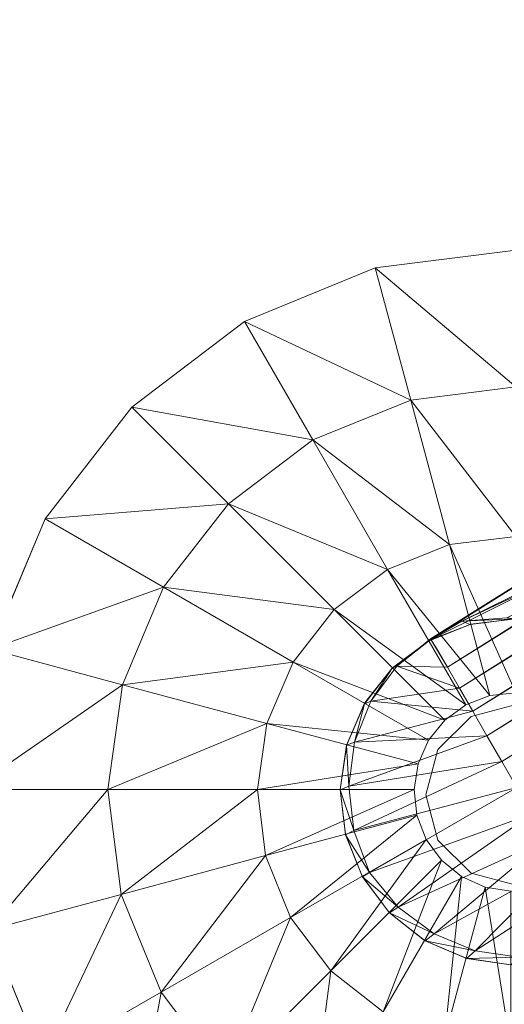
# Model space of a CAD drawing. Header units: inches. Extents: x 813 to 1305, y 19 to 194.
# Tile 35 of 256: x 1203.48 to 1204.71, y 28.44 to 30.94. Entities that reach past the tile are written whole.
import ezdxf

# ---------------------------------------------------------------- set-up
doc = ezdxf.new("R2010")
doc.units = ezdxf.units.IN
doc.header["$MEASUREMENT"] = 0
for name, color, linetype, true_color in [('CET color Grey80', 7, 'Continuous', 0xcbcdcc), ('CET color Grey98', 7, 'Continuous', 0xfafafa), ('CET color NavajoWhite4', 7, 'Continuous', 0x81775f)]:
    doc.layers.add(name, color=color, linetype=linetype, true_color=true_color)
doc.layers.add('CET Default', color=7, linetype='Continuous')

# ---------------------------------------------------------------- blocks, each defined once
blk = doc.blocks.new('*C253')
at = {"layer": 'CET color Grey80', "linetype": 'Continuous', "lineweight": 0}
for points, invisible_edges in [([(48.7835, 3.4286, 0.1937), (48.7835, 3.4286, 0.3159), (48.7382, 3.7852, 0.3159), (48.7835, 3.4286, 0.1937)], 4), ([(48.7835, 3.4286, 0.1937), (48.7382, 3.7852, 0.3159), (48.7382, 3.7852, 0.1937), (48.7835, 3.4286, 0.1937)], 9), ([(49.6757, 3.7852, 1.5034), (49.8633, 3.7852, 1.5034), (49.8702, 3.7197, 1.5034), (49.6757, 3.7852, 1.5034)], 13), ([(49.6757, 3.7852, 1.5034), (49.8702, 3.7197, 1.5034), (49.6891, 3.6712, 1.5034), (49.6757, 3.7852, 1.5034)], 11), ([(49.8702, 3.7197, 0.6909), (49.8702, 3.7197, 1.5034), (49.8633, 3.7852, 1.5034), (49.8702, 3.7197, 0.6909)], 4), ([(49.8702, 3.7197, 0.6909), (49.8633, 3.7852, 1.5034), (49.8633, 3.7852, 0.6909), (49.8702, 3.7197, 0.6909)], 9), ([(50.5382, 3.6591, 1.5034), (50.3571, 3.7076, 1.5034), (50.3673, 3.7726, 1.5034), (50.5382, 3.6591, 1.5034)], 13), ([(50.3673, 3.7726, 0.6909), (50.3673, 3.7726, 1.5034), (50.3571, 3.7076, 1.5034), (50.3673, 3.7726, 0.6909)], 4), ([(50.3673, 3.7726, 0.6909), (50.3571, 3.7076, 1.5034), (50.3571, 3.7076, 0.6909), (50.3673, 3.7726, 0.6909)], 9), ([(50.5382, 3.6591, 1.5034), (50.3673, 3.7726, 1.5034), (50.5548, 3.7726, 1.5034), (50.5382, 3.6591, 1.5034)], 11), ([(49.6891, 3.6712, 1.5034), (49.8702, 3.7197, 1.5034), (49.8939, 3.6583, 1.5034), (49.6891, 3.6712, 1.5034)], 13), ([(49.8939, 3.6583, 0.6909), (49.8939, 3.6583, 1.5034), (49.8702, 3.7197, 1.5034), (49.8939, 3.6583, 0.6909)], 4), ([(49.8939, 3.6583, 0.6909), (49.8702, 3.7197, 1.5034), (49.8702, 3.7197, 0.6909), (49.8939, 3.6583, 0.6909)], 9), ([(50.4928, 3.5537, 1.5034), (50.3304, 3.6475, 1.5034), (50.3571, 3.7076, 1.5034), (50.4928, 3.5537, 1.5034)], 13), ([(50.3571, 3.7076, 0.6909), (50.3571, 3.7076, 1.5034), (50.3304, 3.6475, 1.5034), (50.3571, 3.7076, 0.6909)], 4), ([(50.3571, 3.7076, 0.6909), (50.3304, 3.6475, 1.5034), (50.3304, 3.6475, 0.6909), (50.3571, 3.7076, 0.6909)], 9), ([(50.4928, 3.5537, 1.5034), (50.3571, 3.7076, 1.5034), (50.5382, 3.6591, 1.5034), (50.4928, 3.5537, 1.5034)], 11), ([(49.6891, 3.6712, 1.5034), (49.8939, 3.6583, 1.5034), (49.7315, 3.5646, 1.5034), (49.6891, 3.6712, 1.5034)], 11), ([(49.7315, 3.5646, 1.5034), (49.8939, 3.6583, 1.5034), (49.9326, 3.6051, 1.5034), (49.7315, 3.5646, 1.5034)], 13), ([(49.9326, 3.6051, 0.6909), (49.9326, 3.6051, 1.5034), (49.8939, 3.6583, 1.5034), (49.9326, 3.6051, 0.6909)], 4), ([(49.9326, 3.6051, 0.6909), (49.8939, 3.6583, 1.5034), (49.8939, 3.6583, 0.6909), (49.9326, 3.6051, 0.6909)], 9), ([(50.4216, 3.4637, 1.5034), (50.289, 3.5963, 1.5034), (50.3304, 3.6475, 1.5034), (50.4216, 3.4637, 1.5034)], 13), ([(50.3304, 3.6475, 0.6909), (50.3304, 3.6475, 1.5034), (50.289, 3.5963, 1.5034), (50.3304, 3.6475, 0.6909)], 4), ([(50.3304, 3.6475, 0.6909), (50.289, 3.5963, 1.5034), (50.289, 3.5963, 0.6909), (50.3304, 3.6475, 0.6909)], 9), ([(50.4216, 3.4637, 1.5034), (50.3304, 3.6475, 1.5034), (50.4928, 3.5537, 1.5034), (50.4216, 3.4637, 1.5034)], 11), ([(49.7315, 3.5646, 1.5034), (49.9326, 3.6051, 1.5034), (49.8001, 3.4725, 1.5034), (49.7315, 3.5646, 1.5034)], 11), ([(49.8001, 3.4725, 1.5034), (49.9326, 3.6051, 1.5034), (49.9838, 3.5638, 1.5034), (49.8001, 3.4725, 1.5034)], 13), ([(49.9838, 3.5638, 0.6909), (49.9838, 3.5638, 1.5034), (49.9326, 3.6051, 1.5034), (49.9838, 3.5638, 0.6909)], 4), ([(49.9838, 3.5638, 0.6909), (49.9326, 3.6051, 1.5034), (49.9326, 3.6051, 0.6909), (49.9838, 3.5638, 0.6909)], 9), ([(50.3296, 3.3951, 1.5034), (50.2359, 3.5575, 1.5034), (50.289, 3.5963, 1.5034), (50.3296, 3.3951, 1.5034)], 13), ([(50.289, 3.5963, 0.6909), (50.289, 3.5963, 1.5034), (50.2359, 3.5575, 1.5034), (50.289, 3.5963, 0.6909)], 4), ([(50.289, 3.5963, 0.6909), (50.2359, 3.5575, 1.5034), (50.2359, 3.5575, 0.6909), (50.289, 3.5963, 0.6909)], 9), ([(50.3296, 3.3951, 1.5034), (50.289, 3.5963, 1.5034), (50.4216, 3.4637, 1.5034), (50.3296, 3.3951, 1.5034)], 11), ([(49.8001, 3.4725, 1.5034), (49.9838, 3.5638, 1.5034), (49.8901, 3.4014, 1.5034), (49.8001, 3.4725, 1.5034)], 11), ([(49.8901, 3.4014, 1.5034), (49.9838, 3.5638, 1.5034), (50.044, 3.5371, 1.5034), (49.8901, 3.4014, 1.5034)], 13), ([(50.044, 3.5371, 0.6909), (50.044, 3.5371, 1.5034), (49.9838, 3.5638, 1.5034), (50.044, 3.5371, 0.6909)], 4), ([(50.044, 3.5371, 0.6909), (49.9838, 3.5638, 1.5034), (49.9838, 3.5638, 0.6909), (50.044, 3.5371, 0.6909)], 9), ([(50.223, 3.3527, 1.5034), (50.1744, 3.5339, 1.5034), (50.2359, 3.5575, 1.5034), (50.223, 3.3527, 1.5034)], 13), ([(50.2359, 3.5575, 0.6909), (50.2359, 3.5575, 1.5034), (50.1744, 3.5339, 1.5034), (50.2359, 3.5575, 0.6909)], 4), ([(50.2359, 3.5575, 0.6909), (50.1744, 3.5339, 1.5034), (50.1744, 3.5339, 0.6909), (50.2359, 3.5575, 0.6909)], 9), ([(50.223, 3.3527, 1.5034), (50.2359, 3.5575, 1.5034), (50.3296, 3.3951, 1.5034), (50.223, 3.3527, 1.5034)], 11), ([(49.8901, 3.4014, 1.5034), (50.044, 3.5371, 1.5034), (49.9955, 3.356, 1.5034), (49.8901, 3.4014, 1.5034)], 11), ([(49.9955, 3.356, 1.5034), (50.044, 3.5371, 1.5034), (50.109, 3.5269, 1.5034), (49.9955, 3.356, 1.5034)], 13), ([(50.109, 3.5269, 0.6909), (50.109, 3.5269, 1.5034), (50.044, 3.5371, 1.5034), (50.109, 3.5269, 0.6909)], 4), ([(50.109, 3.5269, 0.6909), (50.044, 3.5371, 1.5034), (50.044, 3.5371, 0.6909), (50.109, 3.5269, 0.6909)], 9), ([(50.109, 3.3394, 1.5034), (50.109, 3.5269, 1.5034), (50.1744, 3.5339, 1.5034), (50.109, 3.3394, 1.5034)], 13), ([(50.109, 3.3394, 1.5034), (50.1744, 3.5339, 1.5034), (50.223, 3.3527, 1.5034), (50.109, 3.3394, 1.5034)], 11), ([(50.1744, 3.5339, 0.6909), (50.1744, 3.5339, 1.5034), (50.109, 3.5269, 1.5034), (50.1744, 3.5339, 0.6909)], 4), ([(50.1744, 3.5339, 0.6909), (50.109, 3.5269, 1.5034), (50.109, 3.5269, 0.6909), (50.1744, 3.5339, 0.6909)], 9), ([(49.9955, 3.356, 1.5034), (50.109, 3.5269, 1.5034), (50.109, 3.3394, 1.5034), (49.9955, 3.356, 1.5034)], 11), ([(49.1371, 2.8096, 0.1937), (49.1371, 2.8096, 0.3159), (48.9196, 3.0958, 0.3159), (49.1371, 2.8096, 0.1937)], 4), ([(49.1371, 2.8096, 0.1937), (48.9196, 3.0958, 0.3159), (48.9196, 3.0958, 0.1937), (49.1371, 2.8096, 0.1937)], 9), ([(49.4213, 2.5895, 0.1937), (49.4213, 2.5895, 0.3159), (49.1371, 2.8096, 0.3159), (49.4213, 2.5895, 0.1937)], 4), ([(49.4213, 2.5895, 0.1937), (49.1371, 2.8096, 0.3159), (49.1371, 2.8096, 0.1937), (49.4213, 2.5895, 0.1937)], 9), ([(49.7528, 2.4504, 0.1937), (49.7528, 2.4504, 0.3159), (49.4213, 2.5895, 0.3159), (49.7528, 2.4504, 0.1937)], 4), ([(49.7528, 2.4504, 0.1937), (49.4213, 2.5895, 0.3159), (49.4213, 2.5895, 0.1937), (49.7528, 2.4504, 0.1937)], 9), ([(50.7983, 2.5832, 0.1937), (50.7983, 2.5832, 0.3159), (50.4656, 2.4472, 0.3159), (50.7983, 2.5832, 0.1937)], 4), ([(50.7983, 2.5832, 0.1937), (50.4656, 2.4472, 0.3159), (50.4656, 2.4472, 0.1937), (50.7983, 2.5832, 0.1937)], 9)]:
    blk.add_3dface(points, dxfattribs=dict(at, invisible_edges=invisible_edges))
for points in [[(48.7835, 3.4286, 0.3159), (49.0858, 3.7852, 0.515), (48.7382, 3.7852, 0.3159), (48.7835, 3.4286, 0.3159)], [(48.7835, 3.4286, 0.3159), (49.1192, 3.5185, 0.515), (49.0858, 3.7852, 0.515), (48.7835, 3.4286, 0.3159)], [(49.1192, 3.5185, 0.515), (49.4657, 3.7852, 0.6417), (49.0858, 3.7852, 0.515), (49.1192, 3.5185, 0.515)], [(49.1192, 3.5185, 0.515), (49.4863, 3.6168, 0.6417), (49.4657, 3.7852, 0.6417), (49.1192, 3.5185, 0.515)], [(49.4863, 3.6168, 0.6417), (49.8633, 3.7852, 0.6909), (49.4657, 3.7852, 0.6417), (49.4863, 3.6168, 0.6417)], [(49.4863, 3.6168, 0.6417), (49.8702, 3.7197, 0.6909), (49.8633, 3.7852, 0.6909), (49.4863, 3.6168, 0.6417)], [(49.6757, 3.7837, 3.6287), (49.6757, 3.7852, 1.5034), (49.6891, 3.6712, 1.5034), (49.6757, 3.7837, 3.6287)], [(49.6757, 3.7837, 3.6287), (49.6891, 3.6712, 1.5034), (49.6895, 3.6698, 3.6287), (49.6757, 3.7837, 3.6287)], [(50.7648, 3.7726, 0.6417), (50.3673, 3.7726, 0.6909), (50.3571, 3.7076, 0.6909), (50.7648, 3.7726, 0.6417)], [(50.7648, 3.7726, 0.6417), (50.3571, 3.7076, 0.6909), (50.741, 3.6047, 0.6417), (50.7648, 3.7726, 0.6417)], [(50.5386, 3.6605, 3.6287), (50.5382, 3.6591, 1.5034), (50.5548, 3.7726, 1.5034), (50.5386, 3.6605, 3.6287)], [(50.5386, 3.6605, 3.6287), (50.5548, 3.7726, 1.5034), (50.5548, 3.7741, 3.6287), (50.5386, 3.6605, 3.6287)], [(49.5496, 3.4596, 0.6417), (49.8702, 3.7197, 0.6909), (49.4863, 3.6168, 0.6417), (49.5496, 3.4596, 0.6417)], [(49.5496, 3.4596, 0.6417), (49.8939, 3.6583, 0.6909), (49.8702, 3.7197, 0.6909), (49.5496, 3.4596, 0.6417)], [(50.741, 3.6047, 0.6417), (50.3571, 3.7076, 0.6909), (50.3304, 3.6475, 0.6909), (50.741, 3.6047, 0.6417)], [(49.6516, 3.3241, 0.6417), (49.8939, 3.6583, 0.6909), (49.5496, 3.4596, 0.6417), (49.6516, 3.3241, 0.6417)], [(49.6516, 3.3241, 0.6417), (49.9326, 3.6051, 0.6909), (49.8939, 3.6583, 0.6909), (49.6516, 3.3241, 0.6417)], [(49.6895, 3.6698, 3.6287), (49.6891, 3.6712, 1.5034), (49.7315, 3.5646, 1.5034), (49.6895, 3.6698, 3.6287)], [(49.6895, 3.6698, 3.6287), (49.7315, 3.5646, 1.5034), (49.7322, 3.5633, 3.6287), (49.6895, 3.6698, 3.6287)], [(50.4935, 3.5549, 3.6287), (50.4928, 3.5537, 1.5034), (50.5382, 3.6591, 1.5034), (50.4935, 3.5549, 3.6287)], [(50.4935, 3.5549, 3.6287), (50.5382, 3.6591, 1.5034), (50.5386, 3.6605, 3.6287), (50.4935, 3.5549, 3.6287)], [(50.6746, 3.4487, 0.6417), (50.3304, 3.6475, 0.6909), (50.289, 3.5963, 0.6909), (50.6746, 3.4487, 0.6417)], [(50.741, 3.6047, 0.6417), (50.3304, 3.6475, 0.6909), (50.6746, 3.4487, 0.6417), (50.741, 3.6047, 0.6417)], [(49.2206, 3.2696, 0.515), (49.4863, 3.6168, 0.6417), (49.1192, 3.5185, 0.515), (49.2206, 3.2696, 0.515)], [(49.2206, 3.2696, 0.515), (49.5496, 3.4596, 0.6417), (49.4863, 3.6168, 0.6417), (49.2206, 3.2696, 0.515)], [(49.7851, 3.2195, 0.6417), (49.9326, 3.6051, 0.6909), (49.6516, 3.3241, 0.6417), (49.7851, 3.2195, 0.6417)], [(49.7851, 3.2195, 0.6417), (49.9838, 3.5638, 0.6909), (49.9326, 3.6051, 0.6909), (49.7851, 3.2195, 0.6417)], [(50.5701, 3.3152, 0.6417), (50.289, 3.5963, 0.6909), (50.2359, 3.5575, 0.6909), (50.5701, 3.3152, 0.6417)], [(50.6746, 3.4487, 0.6417), (50.289, 3.5963, 0.6909), (50.5701, 3.3152, 0.6417), (50.6746, 3.4487, 0.6417)], [(49.7322, 3.5633, 3.6287), (49.7315, 3.5646, 1.5034), (49.8001, 3.4725, 1.5034), (49.7322, 3.5633, 3.6287)], [(49.7322, 3.5633, 3.6287), (49.8001, 3.4725, 1.5034), (49.801, 3.4715, 3.6287), (49.7322, 3.5633, 3.6287)], [(49.9411, 3.1531, 0.6417), (49.9838, 3.5638, 0.6909), (49.7851, 3.2195, 0.6417), (49.9411, 3.1531, 0.6417)], [(49.9411, 3.1531, 0.6417), (50.044, 3.5371, 0.6909), (49.9838, 3.5638, 0.6909), (49.9411, 3.1531, 0.6417)], [(50.4346, 3.2133, 0.6417), (50.2359, 3.5575, 0.6909), (50.1744, 3.5339, 0.6909), (50.4346, 3.2133, 0.6417)], [(50.5701, 3.3152, 0.6417), (50.2359, 3.5575, 0.6909), (50.4346, 3.2133, 0.6417), (50.5701, 3.3152, 0.6417)], [(50.4226, 3.4647, 3.6287), (50.4216, 3.4637, 1.5034), (50.4928, 3.5537, 1.5034), (50.4226, 3.4647, 3.6287)], [(50.4226, 3.4647, 3.6287), (50.4928, 3.5537, 1.5034), (50.4935, 3.5549, 3.6287), (50.4226, 3.4647, 3.6287)], [(50.109, 3.1294, 0.6417), (50.044, 3.5371, 0.6909), (49.9411, 3.1531, 0.6417), (50.109, 3.1294, 0.6417)], [(50.109, 3.1294, 0.6417), (50.109, 3.5269, 0.6909), (50.044, 3.5371, 0.6909), (50.109, 3.1294, 0.6417)], [(50.2773, 3.1499, 0.6417), (50.1744, 3.5339, 0.6909), (50.109, 3.5269, 0.6909), (50.2773, 3.1499, 0.6417)], [(50.4346, 3.2133, 0.6417), (50.1744, 3.5339, 0.6909), (50.2773, 3.1499, 0.6417), (50.4346, 3.2133, 0.6417)], [(48.9196, 3.0958, 0.3159), (49.1192, 3.5185, 0.515), (48.7835, 3.4286, 0.3159), (48.9196, 3.0958, 0.3159)], [(48.9196, 3.0958, 0.3159), (49.2206, 3.2696, 0.515), (49.1192, 3.5185, 0.515), (48.9196, 3.0958, 0.3159)], [(50.2773, 3.1499, 0.6417), (50.109, 3.5269, 0.6909), (50.109, 3.1294, 0.6417), (50.2773, 3.1499, 0.6417)], [(49.3829, 3.0554, 0.515), (49.5496, 3.4596, 0.6417), (49.2206, 3.2696, 0.515), (49.3829, 3.0554, 0.515)], [(49.3829, 3.0554, 0.515), (49.6516, 3.3241, 0.6417), (49.5496, 3.4596, 0.6417), (49.3829, 3.0554, 0.515)], [(49.801, 3.4715, 3.6287), (49.8001, 3.4725, 1.5034), (49.8901, 3.4014, 1.5034), (49.801, 3.4715, 3.6287)], [(49.801, 3.4715, 3.6287), (49.8901, 3.4014, 1.5034), (49.8913, 3.4007, 3.6287), (49.801, 3.4715, 3.6287)], [(50.3308, 3.3958, 3.6287), (50.3296, 3.3951, 1.5034), (50.4216, 3.4637, 1.5034), (50.3308, 3.3958, 3.6287)], [(50.3308, 3.3958, 3.6287), (50.4216, 3.4637, 1.5034), (50.4226, 3.4647, 3.6287), (50.3308, 3.3958, 3.6287)], [(48.9196, 3.0958, 0.1937), (48.9196, 3.0958, 0.3159), (48.7835, 3.4286, 0.3159), (48.9196, 3.0958, 0.1937)], [(48.9196, 3.0958, 0.1937), (48.7835, 3.4286, 0.3159), (48.7835, 3.4286, 0.1937), (48.9196, 3.0958, 0.1937)], [(51.0037, 3.2587, 0.515), (50.6746, 3.4487, 0.6417), (50.5701, 3.3152, 0.6417), (51.0037, 3.2587, 0.515)], [(49.8913, 3.4007, 3.6287), (49.8901, 3.4014, 1.5034), (49.9955, 3.356, 1.5034), (49.8913, 3.4007, 3.6287)], [(49.8913, 3.4007, 3.6287), (49.9955, 3.356, 1.5034), (49.9968, 3.3556, 3.6287), (49.8913, 3.4007, 3.6287)], [(50.2243, 3.3531, 3.6287), (50.223, 3.3527, 1.5034), (50.3296, 3.3951, 1.5034), (50.2243, 3.3531, 3.6287)], [(50.2243, 3.3531, 3.6287), (50.3296, 3.3951, 1.5034), (50.3308, 3.3958, 3.6287), (50.2243, 3.3531, 3.6287)], [(49.9968, 3.3556, 3.6287), (49.9955, 3.356, 1.5034), (50.109, 3.3394, 1.5034), (49.9968, 3.3556, 3.6287)], [(49.9968, 3.3556, 3.6287), (50.109, 3.3394, 1.5034), (50.1104, 3.3394, 3.6287), (49.9968, 3.3556, 3.6287)], [(50.1104, 3.3394, 3.6287), (50.109, 3.3394, 1.5034), (50.223, 3.3527, 1.5034), (50.1104, 3.3394, 3.6287)], [(50.1104, 3.3394, 3.6287), (50.223, 3.3527, 1.5034), (50.2243, 3.3531, 3.6287), (50.1104, 3.3394, 3.6287)], [(49.5951, 2.8905, 0.515), (49.6516, 3.3241, 0.6417), (49.3829, 3.0554, 0.515), (49.5951, 2.8905, 0.515)], [(49.5951, 2.8905, 0.515), (49.7851, 3.2195, 0.6417), (49.6516, 3.3241, 0.6417), (49.5951, 2.8905, 0.515)], [(50.8388, 3.0465, 0.515), (50.5701, 3.3152, 0.6417), (50.4346, 3.2133, 0.6417), (50.8388, 3.0465, 0.515)], [(51.0037, 3.2587, 0.515), (50.5701, 3.3152, 0.6417), (50.8388, 3.0465, 0.515), (51.0037, 3.2587, 0.515)], [(49.1371, 2.8096, 0.3159), (49.2206, 3.2696, 0.515), (48.9196, 3.0958, 0.3159), (49.1371, 2.8096, 0.3159)], [(49.1371, 2.8096, 0.3159), (49.3829, 3.0554, 0.515), (49.2206, 3.2696, 0.515), (49.1371, 2.8096, 0.3159)], [(49.8428, 2.7861, 0.515), (49.7851, 3.2195, 0.6417), (49.5951, 2.8905, 0.515), (49.8428, 2.7861, 0.515)], [(49.8428, 2.7861, 0.515), (49.9411, 3.1531, 0.6417), (49.7851, 3.2195, 0.6417), (49.8428, 2.7861, 0.515)], [(50.6246, 2.8842, 0.515), (50.4346, 3.2133, 0.6417), (50.2773, 3.1499, 0.6417), (50.6246, 2.8842, 0.515)], [(50.8388, 3.0465, 0.515), (50.4346, 3.2133, 0.6417), (50.6246, 2.8842, 0.515), (50.8388, 3.0465, 0.515)], [(50.109, 2.7494, 0.515), (49.9411, 3.1531, 0.6417), (49.8428, 2.7861, 0.515), (50.109, 2.7494, 0.515)], [(50.109, 2.7494, 0.515), (50.109, 3.1294, 0.6417), (49.9411, 3.1531, 0.6417), (50.109, 2.7494, 0.515)], [(50.3757, 2.7829, 0.515), (50.2773, 3.1499, 0.6417), (50.109, 3.1294, 0.6417), (50.3757, 2.7829, 0.515)], [(50.3757, 2.7829, 0.515), (50.109, 3.1294, 0.6417), (50.109, 2.7494, 0.515), (50.3757, 2.7829, 0.515)], [(50.6246, 2.8842, 0.515), (50.2773, 3.1499, 0.6417), (50.3757, 2.7829, 0.515), (50.6246, 2.8842, 0.515)], [(49.4213, 2.5895, 0.3159), (49.3829, 3.0554, 0.515), (49.1371, 2.8096, 0.3159), (49.4213, 2.5895, 0.3159)], [(49.4213, 2.5895, 0.3159), (49.5951, 2.8905, 0.515), (49.3829, 3.0554, 0.515), (49.4213, 2.5895, 0.3159)], [(51.0845, 2.8008, 0.3159), (50.8388, 3.0465, 0.515), (50.6246, 2.8842, 0.515), (51.0845, 2.8008, 0.3159)], [(49.7528, 2.4504, 0.3159), (49.5951, 2.8905, 0.515), (49.4213, 2.5895, 0.3159), (49.7528, 2.4504, 0.3159)], [(49.7528, 2.4504, 0.3159), (49.8428, 2.7861, 0.515), (49.5951, 2.8905, 0.515), (49.7528, 2.4504, 0.3159)], [(50.7983, 2.5832, 0.3159), (50.6246, 2.8842, 0.515), (50.3757, 2.7829, 0.515), (50.7983, 2.5832, 0.3159)], [(51.0845, 2.8008, 0.3159), (50.6246, 2.8842, 0.515), (50.7983, 2.5832, 0.3159), (51.0845, 2.8008, 0.3159)], [(50.109, 2.4019, 0.3159), (49.8428, 2.7861, 0.515), (49.7528, 2.4504, 0.3159), (50.109, 2.4019, 0.3159)], [(50.109, 2.4019, 0.3159), (50.109, 2.7494, 0.515), (49.8428, 2.7861, 0.515), (50.109, 2.4019, 0.3159)], [(50.4656, 2.4472, 0.3159), (50.3757, 2.7829, 0.515), (50.109, 2.7494, 0.515), (50.4656, 2.4472, 0.3159)], [(50.7983, 2.5832, 0.3159), (50.3757, 2.7829, 0.515), (50.4656, 2.4472, 0.3159), (50.7983, 2.5832, 0.3159)], [(50.4656, 2.4472, 0.3159), (50.109, 2.7494, 0.515), (50.109, 2.4019, 0.3159), (50.4656, 2.4472, 0.3159)]]:
    blk.add_3dface(points, dxfattribs=at)
at = {"layer": 'CET color Grey98', "linetype": 'Continuous', "lineweight": 0}
for points, invisible_edges in [([(0.625, 0.625, 29), (59.055, 0.625, 29), (59.055, 29.055, 29), (0.625, 0.625, 29)], 4), ([(0.625, 0.625, 29), (59.055, 29.055, 29), (0.625, 29.055, 29), (0.625, 0.625, 29)], 9), ([(49.8927, 3.7868, 2.6287), (49.9235, 3.6718, 2.6287), (49.9235, 3.6718, 3.6287), (49.8927, 3.7868, 2.6287)], 4), ([(49.8927, 3.7868, 2.6287), (49.9235, 3.6718, 3.6287), (49.8927, 3.7868, 3.6287), (49.8927, 3.7868, 2.6287)], 9), ([(50.3219, 3.6718, 2.6287), (50.3527, 3.7868, 2.6287), (50.3527, 3.7868, 3.6287), (50.3219, 3.6718, 2.6287)], 4), ([(50.3219, 3.6718, 2.6287), (50.3527, 3.7868, 3.6287), (50.3219, 3.6718, 3.6287), (50.3219, 3.6718, 2.6287)], 9), ([(49.9235, 3.6718, 2.6287), (50.0077, 3.5876, 2.6287), (50.0077, 3.5876, 3.6287), (49.9235, 3.6718, 2.6287)], 4), ([(49.9235, 3.6718, 2.6287), (50.0077, 3.5876, 3.6287), (49.9235, 3.6718, 3.6287), (49.9235, 3.6718, 2.6287)], 9), ([(50.2377, 3.5876, 2.6287), (50.3219, 3.6718, 2.6287), (50.3219, 3.6718, 3.6287), (50.2377, 3.5876, 2.6287)], 4), ([(50.2377, 3.5876, 2.6287), (50.3219, 3.6718, 3.6287), (50.2377, 3.5876, 3.6287), (50.2377, 3.5876, 2.6287)], 9), ([(50.0077, 3.5876, 2.6287), (50.1227, 3.5568, 2.6287), (50.1227, 3.5568, 3.6287), (50.0077, 3.5876, 2.6287)], 4), ([(50.0077, 3.5876, 2.6287), (50.1227, 3.5568, 3.6287), (50.0077, 3.5876, 3.6287), (50.0077, 3.5876, 2.6287)], 9), ([(50.1227, 3.5568, 2.6287), (50.2377, 3.5876, 2.6287), (50.2377, 3.5876, 3.6287), (50.1227, 3.5568, 2.6287)], 4), ([(50.1227, 3.5568, 2.6287), (50.2377, 3.5876, 3.6287), (50.1227, 3.5568, 3.6287), (50.1227, 3.5568, 2.6287)], 9)]:
    blk.add_3dface(points, dxfattribs=dict(at, invisible_edges=invisible_edges))
for points in [[(49.7294, 3.566, 4.2286), (44.3252, 12.1816, 13.2674), (43.492, 13.4237, 11.5928), (49.7294, 3.566, 4.2286)], [(43.492, 13.4237, 11.5928), (48.7207, 5.5945, 5.3689), (49.7294, 3.566, 4.2286), (43.492, 13.4237, 11.5928)], [(50.0377, 3.7499, 5.148), (44.6926, 12.3937, 13.4549), (44.6243, 12.3542, 13.4476), (50.0377, 3.7499, 5.148)], [(50.0377, 3.7499, 5.148), (50.1042, 3.7883, 5.1536), (44.6926, 12.3937, 13.4549), (50.0377, 3.7499, 5.148)], [(49.9726, 3.7123, 5.1315), (44.6243, 12.3542, 13.4476), (44.5573, 12.3156, 13.4302), (49.9726, 3.7123, 5.1315)], [(49.9726, 3.7123, 5.1315), (50.0377, 3.7499, 5.148), (44.6243, 12.3542, 13.4476), (49.9726, 3.7123, 5.1315)], [(49.9101, 3.6763, 5.1044), (44.5573, 12.3156, 13.4302), (44.4929, 12.2784, 13.4029), (49.9101, 3.6763, 5.1044)], [(49.9101, 3.6763, 5.1044), (49.9726, 3.7123, 5.1315), (44.5573, 12.3156, 13.4302), (49.9101, 3.6763, 5.1044)], [(49.8517, 3.6426, 5.0673), (44.4929, 12.2784, 13.4029), (44.4321, 12.2432, 13.3663), (49.8517, 3.6426, 5.0673)], [(49.8517, 3.6426, 5.0673), (49.9101, 3.6763, 5.1044), (44.4929, 12.2784, 13.4029), (49.8517, 3.6426, 5.0673)], [(49.7985, 3.6118, 5.0208), (44.4321, 12.2432, 13.3663), (44.3759, 12.2108, 13.3208), (49.7985, 3.6118, 5.0208)], [(49.7985, 3.6118, 5.0208), (49.8517, 3.6426, 5.0673), (44.4321, 12.2432, 13.3663), (49.7985, 3.6118, 5.0208)], [(49.7261, 3.5691, 4.9361), (44.3759, 12.2108, 13.3208), (44.3252, 12.1816, 13.2674), (49.7261, 3.5691, 4.9361)], [(49.7261, 3.5691, 4.9361), (49.7985, 3.6118, 5.0208), (44.3759, 12.2108, 13.3208), (49.7261, 3.5691, 4.9361)], [(49.7294, 3.566, 4.2286), (49.7261, 3.5691, 4.9361), (44.3252, 12.1816, 13.2674), (49.7294, 3.566, 4.2286)], [(49.6815, 3.6481, 4.2287), (48.7207, 5.5945, 5.3689), (48.7568, 5.6153, 5.3689), (49.6815, 3.6481, 4.2287)], [(49.6728, 3.7626, 4.2287), (49.6815, 3.6481, 4.2287), (48.7568, 5.6153, 5.3689), (49.6728, 3.7626, 4.2287)], [(49.6815, 3.6481, 4.2287), (49.7294, 3.566, 4.2286), (48.7207, 5.5945, 5.3689), (49.6815, 3.6481, 4.2287)], [(50.3567, 3.9341, 5.0673), (50.2983, 3.9004, 5.1044), (50.5192, 3.6822, 4.856), (50.3567, 3.9341, 5.0673)], [(50.3567, 3.9341, 5.0673), (50.5192, 3.6822, 4.856), (50.5352, 3.7928, 4.8796), (50.3567, 3.9341, 5.0673)], [(50.2983, 3.9004, 5.1044), (50.2359, 3.8644, 5.1315), (50.4761, 3.578, 4.8377), (50.2983, 3.9004, 5.1044)], [(50.2983, 3.9004, 5.1044), (50.4761, 3.578, 4.8377), (50.5192, 3.6822, 4.856), (50.2983, 3.9004, 5.1044)], [(50.2359, 3.8644, 5.1315), (50.1707, 3.8267, 5.148), (50.4083, 3.4867, 4.8256), (50.2359, 3.8644, 5.1315)], [(50.2359, 3.8644, 5.1315), (50.4083, 3.4867, 4.8256), (50.4761, 3.578, 4.8377), (50.2359, 3.8644, 5.1315)], [(50.1707, 3.8267, 5.148), (50.1042, 3.7883, 5.1536), (50.3203, 3.4141, 4.8205), (50.1707, 3.8267, 5.148)], [(50.1707, 3.8267, 5.148), (50.3203, 3.4141, 4.8205), (50.4083, 3.4867, 4.8256), (50.1707, 3.8267, 5.148)], [(49.6815, 3.6481, 4.2287), (49.6728, 3.7626, 4.2287), (49.6757, 3.7837, 3.6287), (49.6815, 3.6481, 4.2287)], [(49.6815, 3.6481, 4.2287), (49.6757, 3.7837, 3.6287), (49.6895, 3.6698, 3.6287), (49.6815, 3.6481, 4.2287)], [(50.2133, 3.3742, 4.8256), (50.1042, 3.7883, 5.1536), (50.0377, 3.7499, 5.148), (50.2133, 3.3742, 4.8256)], [(50.2133, 3.3742, 4.8256), (50.3203, 3.4141, 4.8205), (50.1042, 3.7883, 5.1536), (50.2133, 3.3742, 4.8256)], [(50.5352, 3.7928, 4.8796), (50.5192, 3.6822, 4.856), (50.5386, 3.6605, 3.6287), (50.5352, 3.7928, 4.8796)], [(50.5352, 3.7928, 4.8796), (50.5386, 3.6605, 3.6287), (50.5548, 3.7741, 3.6287), (50.5352, 3.7928, 4.8796)], [(50.1005, 3.3611, 4.8377), (50.0377, 3.7499, 5.148), (49.9726, 3.7123, 5.1315), (50.1005, 3.3611, 4.8377)], [(50.1005, 3.3611, 4.8377), (50.2133, 3.3742, 4.8256), (50.0377, 3.7499, 5.148), (50.1005, 3.3611, 4.8377)], [(49.9887, 3.3759, 4.8561), (49.9726, 3.7123, 5.1315), (49.9101, 3.6763, 5.1044), (49.9887, 3.3759, 4.8561)], [(49.9887, 3.3759, 4.8561), (50.1005, 3.3611, 4.8377), (49.9726, 3.7123, 5.1315), (49.9887, 3.3759, 4.8561)], [(50.5192, 3.6822, 4.856), (50.4761, 3.578, 4.8377), (50.4935, 3.5549, 3.6287), (50.5192, 3.6822, 4.856)], [(50.5192, 3.6822, 4.856), (50.4935, 3.5549, 3.6287), (50.5386, 3.6605, 3.6287), (50.5192, 3.6822, 4.856)], [(49.7294, 3.566, 4.2286), (49.6815, 3.6481, 4.2287), (49.6895, 3.6698, 3.6287), (49.7294, 3.566, 4.2286)], [(49.7294, 3.566, 4.2286), (49.6895, 3.6698, 3.6287), (49.7322, 3.5633, 3.6287), (49.7294, 3.566, 4.2286)], [(49.8849, 3.4174, 4.8796), (49.9101, 3.6763, 5.1044), (49.8517, 3.6426, 5.0673), (49.8849, 3.4174, 4.8796)], [(49.8849, 3.4174, 4.8796), (49.9887, 3.3759, 4.8561), (49.9101, 3.6763, 5.1044), (49.8849, 3.4174, 4.8796)], [(49.7955, 3.4831, 4.9068), (49.8849, 3.4174, 4.8796), (49.8517, 3.6426, 5.0673), (49.7955, 3.4831, 4.9068)], [(49.7955, 3.4831, 4.9068), (49.8517, 3.6426, 5.0673), (49.7985, 3.6118, 5.0208), (49.7955, 3.4831, 4.9068)], [(49.7261, 3.5691, 4.9361), (49.7955, 3.4831, 4.9068), (49.7985, 3.6118, 5.0208), (49.7261, 3.5691, 4.9361)], [(49.7261, 3.5691, 4.9361), (49.7985, 3.6118, 5.0208), (49.7516, 3.5848, 4.9661), (49.7261, 3.5691, 4.9361)], [(49.7955, 3.4831, 4.9068), (49.7261, 3.5691, 4.9361), (49.7322, 3.5633, 3.6287), (49.7955, 3.4831, 4.9068)], [(49.7955, 3.4831, 4.9068), (49.7322, 3.5633, 3.6287), (49.801, 3.4715, 3.6287), (49.7955, 3.4831, 4.9068)], [(50.4761, 3.578, 4.8377), (50.4083, 3.4867, 4.8256), (50.4226, 3.4647, 3.6287), (50.4761, 3.578, 4.8377)], [(50.4761, 3.578, 4.8377), (50.4226, 3.4647, 3.6287), (50.4935, 3.5549, 3.6287), (50.4761, 3.578, 4.8377)], [(49.8849, 3.4174, 4.8796), (49.7955, 3.4831, 4.9068), (49.801, 3.4715, 3.6287), (49.8849, 3.4174, 4.8796)], [(50.4083, 3.4867, 4.8256), (50.3203, 3.4141, 4.8205), (50.3308, 3.3958, 3.6287), (50.4083, 3.4867, 4.8256)], [(50.4083, 3.4867, 4.8256), (50.3308, 3.3958, 3.6287), (50.4226, 3.4647, 3.6287), (50.4083, 3.4867, 4.8256)], [(49.8849, 3.4174, 4.8796), (49.801, 3.4715, 3.6287), (49.8913, 3.4007, 3.6287), (49.8849, 3.4174, 4.8796)], [(49.9887, 3.3759, 4.8561), (49.8849, 3.4174, 4.8796), (49.8913, 3.4007, 3.6287), (49.9887, 3.3759, 4.8561)], [(50.3203, 3.4141, 4.8205), (50.2133, 3.3742, 4.8256), (50.2243, 3.3531, 3.6287), (50.3203, 3.4141, 4.8205)], [(50.3203, 3.4141, 4.8205), (50.2243, 3.3531, 3.6287), (50.3308, 3.3958, 3.6287), (50.3203, 3.4141, 4.8205)], [(49.9887, 3.3759, 4.8561), (49.8913, 3.4007, 3.6287), (49.9968, 3.3556, 3.6287), (49.9887, 3.3759, 4.8561)], [(50.1005, 3.3611, 4.8377), (49.9887, 3.3759, 4.8561), (49.9968, 3.3556, 3.6287), (50.1005, 3.3611, 4.8377)], [(50.1005, 3.3611, 4.8377), (49.9968, 3.3556, 3.6287), (50.1104, 3.3394, 3.6287), (50.1005, 3.3611, 4.8377)], [(50.2133, 3.3742, 4.8256), (50.1005, 3.3611, 4.8377), (50.1104, 3.3394, 3.6287), (50.2133, 3.3742, 4.8256)], [(50.2133, 3.3742, 4.8256), (50.1104, 3.3394, 3.6287), (50.2243, 3.3531, 3.6287), (50.2133, 3.3742, 4.8256)]]:
    blk.add_3dface(points, dxfattribs=at)
at = {"layer": 'CET color NavajoWhite4', "linetype": 'Continuous', "lineweight": 0}
for points, invisible_edges in [([(0.625, 0.625, 27.8189), (59.055, 29.055, 27.8189), (59.055, 0.625, 27.8189), (0.625, 0.625, 27.8189)], 9), ([(0.625, 0.625, 27.8189), (0.625, 29.055, 27.8189), (59.055, 29.055, 27.8189), (0.625, 0.625, 27.8189)], 4)]:
    blk.add_3dface(points, dxfattribs=dict(at, invisible_edges=invisible_edges))
blk = doc.blocks.new('*C216')
at = {"layer": 'CET Default', "linetype": 'Continuous', "lineweight": 0, "rotation": 269.9999999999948}
blk.add_blockref('*C253', (402.2381, 892.2209), dxfattribs=at)

msp = doc.modelspace()

# ---------------------------------------------------------------- block references
at = {"layer": 'CET Default', "linetype": 'Continuous', "lineweight": 0}
msp.add_blockref('*C216', (798.7199, -813.1289), dxfattribs=at)

doc.saveas('drawing.dxf')
